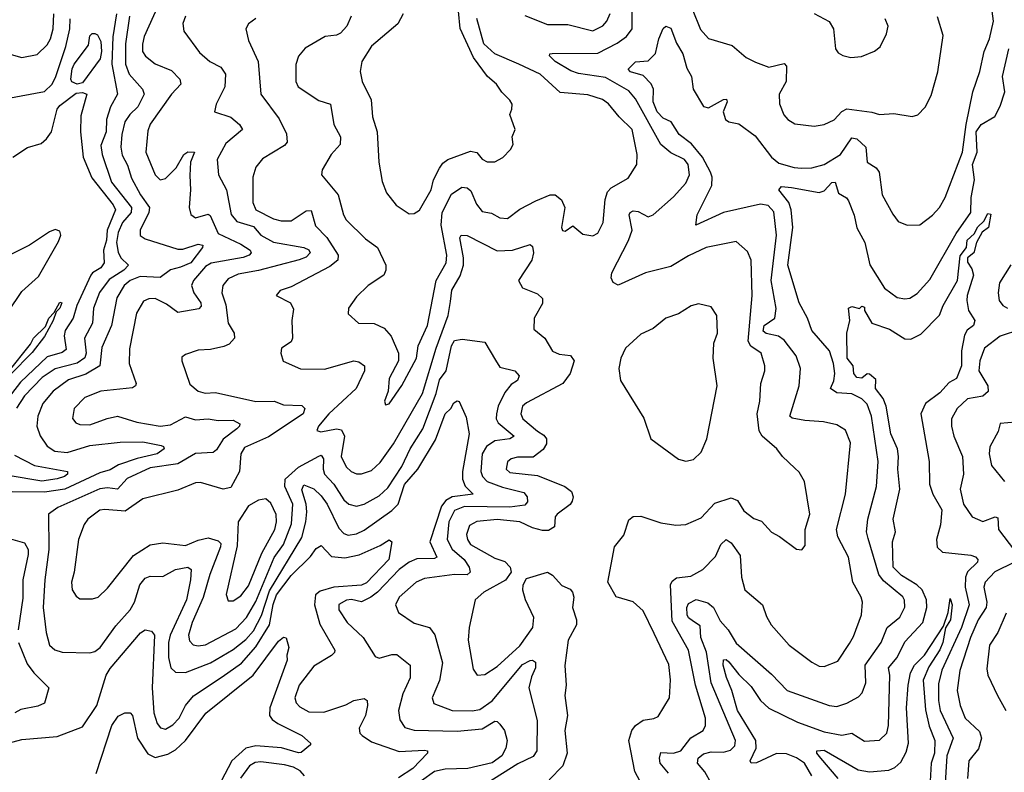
# Model space of a CAD drawing. Extents: x 1245515 to 1420776, y 606314 to 671314.
# Tile 226 of 256: x 1376866 to 1380781, y 618999 to 621991. Entities that reach past the tile are written whole.
import ezdxf

# ---------------------------------------------------------------- set-up
doc = ezdxf.new("R2010")
doc.units = 0

msp = doc.modelspace()

# ---------------------------------------------------------------- linework, layer by layer
at = {"layer": '0CON10XD'}
for points in [[(1377442.1, 622105), (1377360.8, 621925), (1377353.5, 621893.5), (1377354.7, 621865), (1377365.9, 621845.9), (1377405, 621816.2), (1377469.6, 621789.6), (1377502.7, 621755), (1377506.2, 621735), (1377469.4, 621695), (1377385, 621575.4), (1377375, 621549.2), (1377367.8, 621465), (1377404.4, 621374.4), (1377425, 621354.7), (1377445, 621359.5), (1377487.4, 621402.6), (1377518.2, 621455), (1377535, 621465.3), (1377561.2, 621465), (1377545.2, 621425), (1377541.7, 621371.7), (1377545.4, 621315), (1377539.1, 621245), (1377546.7, 621216.7), (1377565, 621203.3), (1377615, 621217.5), (1377622.9, 621212.9), (1377655, 621141.6), (1377745, 621099.1), (1377782.5, 621075), (1377786.7, 621065), (1377778.5, 621055), (1377755, 621046.4), (1377626.8, 621023.2), (1377605, 621010), (1377557.3, 620955), (1377549.4, 620935), (1377558.1, 620905), (1377585.8, 620865), (1377587.6, 620852.4), (1377578.8, 620841.2), (1377495, 620827.2), (1377449.8, 620859.8), (1377405, 620882.4), (1377378.7, 620881.3), (1377357.9, 620872.1), (1377330.3, 620825), (1377302.7, 620682.7), (1377301.2, 620625), (1377329.5, 620545), (1377326.9, 620535), (1377315, 620528.2), (1377188.8, 620515), (1377125, 620488.8), (1377082.2, 620445), (1377075.6, 620405.6), (1377088.6, 620388.6), (1377105, 620381.8), (1377145, 620380), (1377213.7, 620406.3), (1377254.7, 620414.7), (1377331.7, 620391.7), (1377425, 620375.2), (1377465, 620381), (1377525, 620412.6), (1377565, 620400), (1377615, 620404.8), (1377655, 620398), (1377715, 620398.9), (1377740.9, 620385), (1377739.6, 620375), (1377728.9, 620365), (1377675, 620323.8), (1377648.7, 620281.3), (1377635, 620270.6), (1377565, 620267.2), (1377494.6, 620225.4), (1377385, 620209.3), (1377292.8, 620167.2), (1377255, 620124.8), (1377215, 620130.5), (1377185, 620126.5), (1377018, 620052), (1376980, 620025), (1376981.7, 619885), (1376965.2, 619764.8), (1376959.3, 619655), (1376971.2, 619555), (1376983.8, 619505), (1377005, 619486.5), (1377035, 619476.5), (1377145, 619473.8), (1377165, 619479.1), (1377185.5, 619495), (1377248.3, 619581.7), (1377305, 619644.5), (1377321.7, 619675), (1377343.6, 619745), (1377365, 619770.8), (1377385, 619779.1), (1377435, 619778.2), (1377485, 619806), (1377535, 619814.6), (1377547.3, 619805), (1377545, 619764.2), (1377529.5, 619685), (1377464, 619545), (1377457.3, 619515), (1377457.9, 619455), (1377467.3, 619415), (1377485, 619397.9), (1377525.4, 619395.4), (1377625, 619434.8), (1377715, 619487.3), (1377765, 619527), (1377795, 619562), (1377827.8, 619622.2), (1377859.4, 619720.6), (1377987.3, 619932.7), (1378003.8, 619995), (1378007.8, 620035), (1378005.4, 620065), (1377988.3, 620121.7), (1377995, 620142.1), (1378035, 620126.1), (1378065, 620097.7), (1378088.7, 620065), (1378135, 619970.4), (1378155, 619948.2), (1378171.5, 619941.5), (1378205, 619947.5), (1378235, 619962.5), (1378345, 620040), (1378370.2, 620065), (1378396.4, 620143.6), (1378449.6, 620205), (1378519.1, 620320.9), (1378557.5, 620425), (1378580, 620445), (1378592, 620468), (1378605, 620476.2), (1378613.6, 620473.6), (1378641.7, 620411.7), (1378653.1, 620345), (1378626.3, 620195), (1378626.6, 620165), (1378637.4, 620137.4), (1378668.9, 620105), (1378585, 620094.2), (1378560.8, 620079.2), (1378542.6, 620057.4), (1378496.9, 619915), (1378524.5, 619855), (1378515, 619848.7), (1378445, 619848.3), (1378414, 619835), (1378374.3, 619805.7), (1378288, 619715), (1378261.9, 619695), (1378225, 619677.2), (1378185, 619686.8), (1378165, 619683.7), (1378134.2, 619665.8), (1378135.4, 619645), (1378168.2, 619595), (1378231.1, 619535), (1378279.6, 619459.6), (1378295, 619453.6), (1378345, 619468), (1378365, 619467.1), (1378418.1, 619425), (1378419.1, 619375), (1378389.3, 619310.7), (1378371.6, 619245), (1378377.4, 619207.4), (1378397.3, 619177.3), (1378435, 619167.3), (1378605, 619163), (1378705, 619171.7), (1378755, 619201.9), (1378765, 619201.4), (1378775, 619190.8), (1378794.2, 619165), (1378804.4, 619125), (1378798.7, 619095), (1378782.3, 619065), (1378745, 619036.8), (1378647.1, 619015)], [(1378391.1, 622015), (1378369.4, 621975), (1378265, 621885.5), (1378226.7, 621825), (1378220, 621785), (1378227.3, 621745), (1378263.2, 621673.2), (1378268.8, 621605), (1378286.9, 621545), (1378293.3, 621425), (1378307.7, 621347.7), (1378325, 621303.3), (1378363.4, 621253.4), (1378415, 621220), (1378435, 621221.2), (1378455, 621234), (1378502.1, 621315), (1378511.5, 621355), (1378535, 621400.8), (1378548.8, 621421.2), (1378568, 621435), (1378658.6, 621468.6), (1378683.4, 621463.4), (1378705, 621437.1), (1378725, 621425.6), (1378755, 621426.7), (1378786.4, 621443.6), (1378818, 621475), (1378828, 621495), (1378824, 621525), (1378835.7, 621555), (1378814.2, 621615), (1378823.3, 621635), (1378824, 621655), (1378815, 621671.2), (1378782.6, 621702.6), (1378761.8, 621735), (1378726, 621766), (1378670.4, 621840.4), (1378616.8, 621956.8), (1378610.4, 622025)], [(1379287.2, 621112.8), (1379301.8, 621155), (1379289.2, 621215), (1379292.7, 621225), (1379305, 621231.1), (1379325, 621228.9), (1379365, 621207.8), (1379385, 621215.6), (1379465, 621287.3), (1379515, 621341.5), (1379529.2, 621375), (1379523.6, 621415), (1379508.8, 621435), (1379455, 621462.5), (1379415.3, 621495), (1379315, 621676), (1379288.2, 621708.2), (1379195, 621761.2), (1379087.7, 621777.7), (1379057.8, 621787.8), (1378995.6, 621825), (1378973, 621847), (1378973.8, 621855), (1378983.3, 621856.7), (1379165, 621857.8), (1379241.4, 621898.6), (1379278.4, 621925), (1379300.8, 621955), (1379301.7, 622058.3)], [(1380165, 619510.8), (1380181.3, 619538.7), (1380213.2, 619625), (1380216.9, 619675), (1380212.3, 619695), (1380178.8, 619755), (1380160.8, 619855), (1380119.2, 619935), (1380113.7, 619965), (1380149.4, 620105), (1380169.6, 620309.6), (1380149.7, 620359.8), (1380115, 620381.1), (1380062.2, 620392.2), (1379987.7, 620397.7), (1379937.4, 620407.4), (1379928.1, 620415), (1379964.7, 620535), (1379970, 620605), (1379953.1, 620655), (1379905, 620717.3), (1379882.6, 620732.6), (1379833.6, 620743.6), (1379822.6, 620752.6), (1379826.5, 620775), (1379869.1, 620805), (1379873.5, 620843.5), (1379854.5, 620955), (1379874.5, 621135), (1379865, 621226.9), (1379842.6, 621252.6), (1379811.7, 621258.3), (1379665, 621224.4), (1379554, 621175), (1379559.6, 621215), (1379618, 621332), (1379618.9, 621365), (1379612.2, 621385), (1379581.1, 621445), (1379537.6, 621497.6), (1379488.6, 621535), (1379456.1, 621585), (1379425, 621599.2), (1379400.3, 621625), (1379384.4, 621665), (1379385.8, 621715), (1379376.8, 621736.8), (1379345, 621769.6), (1379295, 621783.8), (1379285.5, 621795), (1379315, 621824), (1379365, 621827.5), (1379393.5, 621856.5), (1379407.1, 621915), (1379425, 621956.7), (1379435, 621966), (1379455, 621957.8), (1379477.2, 621897.3), (1379503.1, 621855), (1379518.1, 621798.1), (1379537.3, 621765), (1379543.9, 621715), (1379585, 621645.6), (1379605, 621641.5), (1379665, 621674.4), (1379676, 621675), (1379678.9, 621665), (1379663.2, 621625), (1379672.2, 621595), (1379685, 621585.6), (1379725, 621577.3), (1379790.1, 621530.1), (1379854.6, 621444.6), (1379885, 621420.9), (1379945, 621403.1), (1379975, 621400.4), (1380015, 621402.4), (1380065, 621415.2), (1380129.4, 621455), (1380175, 621522), (1380195, 621518.2), (1380230, 621485), (1380235.4, 621425.4), (1380271.8, 621401.8), (1380283.5, 621385), (1380295.6, 621295), (1380337.6, 621217.6), (1380358.7, 621188.7), (1380395, 621174), (1380445, 621175.8), (1380495, 621214.4), (1380523.1, 621245), (1380546, 621284), (1380614.5, 621465), (1380628.8, 621575), (1380655.6, 621705), (1380683.1, 621785), (1380700.4, 621865), (1380722.3, 621915), (1380738, 621985), (1380732.1, 622025)], [(1379540.3, 622035), (1379572.3, 621952.3), (1379605, 621917.1), (1379698.5, 621888.5), (1379755, 621841.1), (1379792, 621822), (1379845, 621802.5), (1379905, 621816.5), (1379915, 621806), (1379914.1, 621745), (1379885.6, 621695), (1379886.6, 621656.6), (1379903.6, 621613.6), (1379920, 621595), (1379947.8, 621577.8), (1380025, 621568.5), (1380065, 621574.5), (1380105, 621593.6), (1380135, 621626.7), (1380155, 621637.1), (1380254, 621624), (1380285, 621614.2), (1380341.2, 621618.8), (1380415, 621606), (1380437.3, 621612.7), (1380466.6, 621643.4), (1380489.6, 621690.4), (1380516, 621784), (1380537.9, 621927.9), (1380515, 622002.5)], [(1376815, 621677.6), (1376965, 621706.4), (1376994.8, 621735), (1377009.4, 621765), (1377048.7, 621885), (1377064.9, 621955), (1377066.7, 621995)], [(1376832.5, 621852.5), (1376875, 621840.5), (1376935, 621853.1), (1376975, 621890.9), (1376988.5, 621915), (1376998.8, 621955), (1377001, 622015)], [(1377250.6, 622015), (1377236.7, 621923.3), (1377231.8, 621815), (1377254.8, 621695.2), (1377226.8, 621645), (1377211.5, 621595), (1377209.2, 621545), (1377188.3, 621491.7), (1377194, 621455), (1377231.4, 621345), (1377311, 621245), (1377308.6, 621225), (1377274.6, 621185), (1377257.5, 621145), (1377251.2, 621105), (1377257.2, 621067.2), (1377268.4, 621045), (1377298.5, 621015), (1377279.3, 620995), (1377221, 620959), (1377182.7, 620907.3), (1377159.8, 620845), (1377155.2, 620784.8), (1377122.9, 620725), (1377129.7, 620665), (1377125, 620647.2), (1377094.5, 620625.5), (1377006.7, 620603.3), (1376955, 620568.7), (1376885, 620496.1), (1376853, 620447)], [(1377303.1, 622005), (1377286.2, 621895), (1377286.4, 621815), (1377301.5, 621775), (1377354, 621715), (1377360.3, 621695), (1377336.2, 621645), (1377303.7, 621615), (1377284.4, 621585), (1377272, 621535), (1377268.5, 621485), (1377273.1, 621453.1), (1377295, 621412.5), (1377310.8, 621360.8), (1377346, 621295), (1377381.9, 621245), (1377379.5, 621225), (1377345.4, 621155), (1377345, 621132.9), (1377365, 621120.4), (1377495, 621078.6), (1377515, 621078.8), (1377575, 621098.8), (1377594.4, 621095), (1377593.1, 621085), (1377545.8, 621025), (1377505, 621008), (1377465, 620997.3), (1377425, 620966.7), (1377345, 620970.5), (1377305.3, 620955), (1377281.4, 620935), (1377252.2, 620885), (1377231.3, 620775), (1377192.6, 620687.4), (1377184.1, 620615), (1377128.2, 620581.8), (1377060.3, 620559.7), (1376998.4, 620515), (1376958.1, 620465), (1376938.4, 620415), (1376933.8, 620375), (1376946.8, 620336.8), (1376975.6, 620295.6), (1377005, 620276.3), (1377055, 620270.2), (1377145, 620298.8), (1377265, 620311.6), (1377355, 620313.2), (1377428.5, 620298.5), (1377437.5, 620295), (1377440, 620285), (1377412.5, 620265), (1377333, 620247)], [(1377525.6, 622005), (1377515, 621976.7), (1377518.5, 621945), (1377580.6, 621860.6), (1377622.2, 621825), (1377665, 621802), (1377683.9, 621775), (1377682, 621725), (1377647.1, 621655), (1377640, 621625), (1377705, 621604), (1377740, 621575), (1377752, 621555), (1377685, 621498.5), (1377651.2, 621435), (1377656, 621375), (1377688.6, 621315), (1377706.6, 621216.6), (1377729.2, 621189.2), (1377795, 621168.6), (1377825, 621134.3), (1377875, 621107.1), (1377995, 621085.3), (1378015.9, 621075.9), (1378020.3, 621065), (1378005, 621047.4), (1377976.5, 621036.5), (1377815, 620994.4), (1377735, 620979.8), (1377695, 620960.4), (1377674.1, 620935), (1377669.1, 620905), (1377685, 620858), (1377694.7, 620785), (1377718.2, 620745), (1377719.6, 620725), (1377698.8, 620701.2), (1377678.2, 620691.8), (1377625, 620679.5), (1377575, 620677.5), (1377525, 620660), (1377510.8, 620649.2), (1377510, 620635), (1377542.6, 620542.6), (1377575, 620514.4), (1377603.2, 620506.8), (1377645, 620509.2), (1377805, 620473.9), (1377878, 620475), (1377915, 620460), (1377987.2, 620457.2), (1377999.1, 620445), (1377993.2, 620425), (1377855, 620332.3), (1377759.7, 620290.3), (1377745.4, 620265), (1377739.4, 620195), (1377705, 620130.9), (1377675, 620125.3), (1377585, 620151.5), (1377565, 620149.5), (1377495, 620120.5), (1377355, 620086.7), (1377285, 620036.9), (1377205, 620044.6), (1377185, 620041.5), (1377136.9, 620005), (1377122.5, 619985), (1377099.5, 619925), (1377083.1, 619795), (1377071.3, 619755), (1377074.6, 619724.6), (1377089.8, 619699.8), (1377105, 619688.6), (1377155, 619688.2), (1377178.1, 619695), (1377215, 619731.8), (1377318.3, 619861.7), (1377385, 619903.2), (1377435, 619912), (1377525, 619901.4), (1377575, 619922.7), (1377615, 619931.5), (1377655, 619919.7), (1377665, 619908.6), (1377664.2, 619895), (1377621.9, 619785), (1377595.6, 619694.4), (1377551.6, 619595), (1377537, 619545), (1377541.6, 619521.6), (1377555, 619505.4), (1377575, 619501.6), (1377605, 619506.2), (1377725, 619570.2), (1377767.5, 619615), (1377805, 619678.9), (1377877.4, 619852.6), (1377914.8, 619905), (1377946.6, 619986.6), (1377952.2, 620065), (1377920, 620135), (1377921.3, 620165), (1377975, 620212.7), (1378055, 620256.6), (1378065, 620260), (1378074.2, 620245), (1378072.2, 620205), (1378078.1, 620185), (1378115, 620144.2), (1378155, 620081.8), (1378175, 620064.7), (1378205, 620057.7), (1378235.6, 620065), (1378295, 620097.9), (1378329.9, 620130.1), (1378385.6, 620215), (1378419, 620285), (1378468.4, 620365), (1378521.3, 620505), (1378535, 620559.7), (1378561.3, 620595), (1378582.7, 620695), (1378595, 620715.5), (1378625, 620721.7), (1378715, 620708.8), (1378757.1, 620637.1), (1378775, 620610.5), (1378834.3, 620595), (1378851.5, 620575), (1378845, 620556.9), (1378819.6, 620540.4), (1378795, 620509.2), (1378768.4, 620455), (1378761.2, 620425), (1378761, 620405), (1378769, 620389), (1378831.8, 620335), (1378814.7, 620325.2), (1378755, 620317.6), (1378721.5, 620295), (1378704.3, 620265), (1378699.1, 620195), (1378705.6, 620175), (1378725, 620154.8), (1378785, 620132.3), (1378871, 620111), (1378884.1, 620095), (1378885.2, 620074.8), (1378875, 620061.6), (1378815, 620052.7), (1378635, 620056.1), (1378595, 620040.2), (1378572.2, 619995), (1378565.9, 619925), (1378585.8, 619885.8), (1378633.8, 619845), (1378653.2, 619815), (1378656.7, 619795), (1378645, 619784), (1378595, 619786.1), (1378514.7, 619774.7), (1378475, 619769.2), (1378442.5, 619755), (1378374.6, 619695), (1378360.6, 619665), (1378372, 619635), (1378435, 619592.7), (1378495, 619574.6), (1378516, 619546), (1378547, 619435), (1378535.7, 619364.3), (1378505.4, 619295), (1378512.3, 619272.3), (1378584.8, 619244.8), (1378665, 619243.2), (1378695, 619249.2), (1378745, 619283.9), (1378865, 619428), (1378895, 619444.1), (1378905.4, 619445.4), (1378916.7, 619436.7), (1378916.5, 619415), (1378900.6, 619379.4), (1378890.9, 619335), (1378923, 619205), (1378922.6, 619085), (1378907.6, 619062.4), (1378846.9, 619033.1), (1378725, 618956.5)], [(1377804.2, 621995.8), (1377775.6, 621975), (1377765.5, 621955), (1377775, 621908.8), (1377814.1, 621825), (1377825.3, 621695.3), (1377897.7, 621597.7), (1377926.9, 621536.9), (1377930, 621505), (1377918.8, 621491.2), (1377831.7, 621438.3), (1377805.4, 621405), (1377792.9, 621365), (1377793.3, 621265), (1377805.4, 621235), (1377875, 621199.5), (1377905, 621191.2), (1377945, 621191.2), (1378005, 621230.8), (1378025, 621232.2), (1378041.6, 621171.6), (1378087.5, 621125), (1378131.8, 621055), (1378131.1, 621035), (1378099.3, 621010.7), (1377945, 620929.5), (1377902, 620915), (1377886.2, 620895), (1377942, 620865), (1377955, 620840), (1377948.5, 620795), (1377950.4, 620725), (1377945, 620710.6), (1377907.5, 620685), (1377904.3, 620665), (1377913.4, 620633.4), (1377982.8, 620602.8), (1378078.3, 620601.7), (1378194.6, 620634.6), (1378215, 620630.9), (1378237.5, 620615), (1378236.4, 620595), (1378204.2, 620525), (1378094.7, 620425), (1378054.5, 620375), (1378047.7, 620357.7), (1378062.8, 620352.8), (1378125, 620365.3), (1378145, 620360.9), (1378157.5, 620335), (1378144, 620255), (1378163.9, 620213.9), (1378183.3, 620195), (1378205, 620185.3), (1378225, 620185.3), (1378265, 620199.2), (1378298.7, 620231.3), (1378352.2, 620305), (1378467.7, 620505), (1378521.2, 620685), (1378570.2, 620815), (1378578.7, 620871.3), (1378584, 620916), (1378617.6, 620972.4), (1378630.5, 621015), (1378630.5, 621045), (1378615.5, 621124.5), (1378620.8, 621135), (1378645, 621133.2), (1378765, 621072.6), (1378824.8, 621075.2), (1378895, 621098.1), (1378905, 621089.2), (1378909.1, 621065), (1378901.9, 621035), (1378848.9, 620955), (1378864.6, 620924.6), (1378925, 620901.5), (1378945, 620883.3), (1378945, 620862.5), (1378911.2, 620805), (1378910.4, 620760.4), (1378954.5, 620725), (1378985, 620673.6), (1379011.5, 620661.5), (1379056.3, 620656.4), (1379070, 620635), (1379054.2, 620585), (1379025, 620544.6), (1378881.3, 620468.7), (1378865.7, 620454.3), (1378858.4, 620425), (1378865.9, 620405), (1378925, 620355.8), (1378949.9, 620339.9), (1378960.3, 620325), (1378960, 620305), (1378947.6, 620282.4), (1378907.7, 620252.3), (1378845, 620251.6), (1378820, 620245), (1378805, 620233.3), (1378800.5, 620205), (1378815, 620191.6), (1378925, 620178.8), (1379034, 620135), (1379060, 620115), (1379066.9, 620095), (1379063.2, 620076.8), (1379055, 620064.2), (1379002.5, 620025), (1378995.4, 620014.6), (1378992.3, 619975), (1378969, 619961), (1378945, 619960.7), (1378905, 619971.6), (1378855, 619995.5), (1378765, 620004.8), (1378684.1, 619995.9), (1378655, 619980.5), (1378642.5, 619945), (1378645.9, 619925), (1378658.2, 619905), (1378755, 619850.6), (1378795, 619836.7), (1378815.5, 619815), (1378820.4, 619795), (1378797.2, 619762.8), (1378711.1, 619715), (1378677.1, 619685), (1378653.6, 619575), (1378649.2, 619525), (1378668.7, 619408.7), (1378685, 619386), (1378715, 619388.6), (1378765, 619420), (1378855, 619501.9), (1378906, 619575), (1378910.5, 619615), (1378876.7, 619685), (1378866.4, 619723.6), (1378867.3, 619745), (1378880.4, 619769.6), (1378965, 619794.5), (1378985, 619783.6), (1379021.4, 619741.4), (1379055, 619726.9), (1379064.4, 619715), (1379069.5, 619695), (1379064.5, 619655), (1379080, 619605), (1379079.5, 619585), (1379046.5, 619525), (1379034, 619424), (1379038.8, 619345), (1379033.8, 619305), (1379044.6, 619225), (1379033.8, 619165), (1379042.7, 619075), (1379025.6, 619025), (1378971.2, 618968.8)], [(1378184.5, 622005.5), (1378166.5, 621965), (1378142, 621938), (1378125, 621930.2), (1378080, 621925), (1378001.6, 621878.4), (1377974.1, 621845.9), (1377963.2, 621813.2), (1377964.5, 621745.5), (1377973.5, 621725), (1378055, 621669.6), (1378102.2, 621655), (1378115.3, 621575), (1378141.9, 621525), (1378139.5, 621495), (1378104.4, 621455), (1378069.2, 621395), (1378065.8, 621375), (1378132.2, 621295), (1378153.6, 621215), (1378164.4, 621195), (1378240.3, 621120.3), (1378288.5, 621085), (1378321.6, 621015), (1378322.2, 620995), (1378313.1, 620975), (1378251.8, 620935), (1378205, 620890), (1378173.3, 620845), (1378171.7, 620821.7), (1378212.5, 620785), (1378275, 620783.2), (1378314.8, 620764.8), (1378343.1, 620733.1), (1378372.7, 620665), (1378372.5, 620635), (1378335.6, 620565), (1378330.8, 620515), (1378316.2, 620475), (1378320.5, 620460.5), (1378335, 620464.2), (1378385, 620537.5), (1378443.8, 620645), (1378450.9, 620695), (1378487.9, 620775), (1378521.2, 620955), (1378561.7, 621025), (1378563.9, 621055), (1378541.6, 621175), (1378545.4, 621225), (1378582.9, 621297.1), (1378624.2, 621325.8), (1378645, 621323.3), (1378660.3, 621310.3), (1378682.4, 621257.6), (1378705, 621229.1), (1378741.5, 621221.5), (1378775, 621204), (1378805, 621201.5), (1378855, 621238.2), (1378918.4, 621271.6), (1378975, 621295.4), (1378995, 621295.4), (1379020, 621275), (1379032.9, 621245), (1379020, 621165), (1379023.6, 621153.6), (1379035, 621150), (1379065, 621171.2), (1379105, 621138), (1379145, 621131.4), (1379165, 621142.9), (1379185.4, 621185), (1379193.8, 621276.2), (1379203.4, 621306.6), (1379217.6, 621322.4), (1379285, 621361.1), (1379319.2, 621415), (1379321.2, 621455), (1379301.8, 621555), (1379250, 621605), (1379207.3, 621657.3), (1379183.4, 621673.4), (1379125, 621692.8), (1379015, 621701.4), (1378935, 621774.2), (1378850, 621815), (1378754.9, 621854.9), (1378711.7, 621895), (1378683.5, 621996.5)], [(1378875, 622007.6), (1378965, 621972.5), (1379045, 621971.6), (1379145, 621947.4), (1379185, 621966.2), (1379201.1, 621985), (1379214.2, 622015.8)], [(1380025.5, 622015.5), (1380084.3, 621984.3), (1380101.4, 621955), (1380109.2, 621875), (1380119.7, 621859.7), (1380139.1, 621849.1), (1380171.3, 621841.3), (1380212.5, 621845), (1380265, 621865.8), (1380287.1, 621882.9), (1380313.1, 621935), (1380318.6, 621965), (1380307.5, 621995)], [(1377095, 621735.3), (1377073.8, 621743.8), (1377069.4, 621755), (1377075, 621795.7), (1377082.5, 621815), (1377140, 621890), (1377145, 621926.7), (1377153.5, 621936.5), (1377165, 621935.8), (1377175, 621930.8), (1377187.9, 621905), (1377191, 621865), (1377185.5, 621835), (1377115, 621740.9), (1377095, 621735.3)], [(1379615, 618955.4), (1379590.7, 619000.7), (1379560.9, 619035), (1379563.1, 619055), (1379585, 619072.5), (1379615, 619080), (1379665, 619078.8), (1379692.2, 619087.8), (1379708.9, 619105), (1379711.6, 619125), (1379614.8, 619355), (1379597.3, 619477.3), (1379574.8, 619535), (1379571.8, 619581.8), (1379545, 619599.2), (1379525, 619613.1), (1379520, 619625), (1379518.5, 619655), (1379525, 619670), (1379556, 619686), (1379602.4, 619672.4), (1379625, 619654.3), (1379650.8, 619600.8), (1379682.5, 619565), (1379715, 619513.1), (1379855, 619390), (1379917.8, 619325), (1380084.7, 619264.7), (1380115, 619260.9), (1380155, 619274.1), (1380200.5, 619299.5), (1380216.2, 619315), (1380230.8, 619355), (1380228, 619425), (1380291.1, 619515), (1380314.7, 619575), (1380365, 619615.4), (1380385.3, 619655.3), (1380384.2, 619684.2), (1380377.1, 619697.1), (1380300.5, 619760.5), (1380282.1, 619785), (1380239.3, 619929.3), (1380232.7, 619955), (1380237.8, 620005), (1380272.5, 620135), (1380278.9, 620235), (1380252.3, 620415), (1380235, 620462.5), (1380214.5, 620484.5), (1380175, 620503.2), (1380115, 620508.1), (1380089.6, 620525), (1380103.3, 620555), (1380106.7, 620585), (1380101.7, 620625), (1380085.2, 620675.2), (1380016.2, 620755), (1379998.8, 620805), (1379965, 620866), (1379919.6, 621015), (1379940.2, 621165), (1379933.7, 621235), (1379924.2, 621265), (1379884.7, 621315), (1379895, 621328.1), (1379934.4, 621324.4), (1380045, 621303.6), (1380065, 621310.3), (1380095, 621344.5), (1380108.6, 621345), (1380121.4, 621301.4), (1380153.4, 621283.4), (1380161.5, 621271.5), (1380183.8, 621213.8), (1380195, 621164.4), (1380226.2, 621105), (1380246.7, 621016.7), (1380304.2, 620924.2), (1380355, 620886.5), (1380385, 620881.1), (1380405, 620884.4), (1380435, 620902.2), (1380485, 620958.9), (1380589.1, 621140.9), (1380647.6, 621225), (1380649.4, 621285), (1380662.4, 621355), (1380654.7, 621415), (1380673.1, 621465), (1380669.4, 621545), (1380689.5, 621575), (1380743.7, 621606.3), (1380765, 621647.3), (1380782.6, 621705), (1380773.1, 621765), (1380798.3, 621875)], [(1376838.6, 621445), (1376897.3, 621482.7), (1376950.6, 621499.4), (1376972.8, 621517.2), (1376992.7, 621545), (1377014.8, 621635), (1377025, 621650.6), (1377090.4, 621699.6), (1377115, 621701.2), (1377132.2, 621695), (1377109.3, 621609.3), (1377107.3, 621545), (1377117.8, 621445), (1377152.3, 621362.3), (1377237.7, 621255), (1377247, 621235), (1377213.6, 621155), (1377210.5, 621115), (1377198.5, 621075), (1377202.3, 621025), (1377188, 621005), (1377155, 620985.2), (1377148.1, 620975), (1377092.8, 620855), (1377079, 620805), (1377046.1, 620755), (1377042.5, 620735), (1377050.2, 620679.8), (1377035, 620668), (1376975, 620651.2), (1376869.3, 620550.7), (1376763.9, 620416.1)], [(1380015.5, 618985.5), (1379986.3, 619035), (1379955, 619057.1), (1379915, 619072.1), (1379875, 619074.5), (1379795, 619036.9), (1379774, 619035), (1379770.8, 619045), (1379794, 619095), (1379793.4, 619125), (1379720.5, 619245), (1379697.8, 619325), (1379676.2, 619376.2), (1379663.6, 619425), (1379664, 619446), (1379675, 619447.4), (1379685, 619437.9), (1379725, 619387.5), (1379775, 619340), (1379811.9, 619285), (1379845, 619254.2), (1379958.3, 619198.3), (1380065, 619159.6), (1380135, 619146.9), (1380175, 619154.6), (1380225, 619122.8), (1380285, 619127.1), (1380314, 619155), (1380320.8, 619185), (1380325.2, 619385), (1380320.5, 619415), (1380355.2, 619455), (1380385, 619518), (1380456.7, 619595), (1380472.7, 619655), (1380471.6, 619685), (1380454, 619725), (1380433, 619745), (1380371.8, 619781.8), (1380339, 619815), (1380336.2, 619915), (1380348.8, 619955), (1380338.9, 620005), (1380365.2, 620125), (1380357.1, 620205), (1380360.5, 620255), (1380355.6, 620285), (1380329.5, 620345), (1380311.5, 620455), (1380298.8, 620485), (1380268.2, 620525), (1380270.4, 620560.4), (1380245, 620582.5), (1380235, 620583.1), (1380214, 620566), (1380195, 620569.1), (1380183.1, 620585), (1380180.4, 620615), (1380155.8, 620645), (1380154.8, 620745.2), (1380166.5, 620795), (1380162, 620845), (1380175, 620851.2), (1380205, 620843.3), (1380215, 620852.5), (1380225, 620848.8), (1380225.6, 620835), (1380254.5, 620784.5), (1380325, 620760.3), (1380385, 620722.9), (1380409.4, 620720.6), (1380448.8, 620741.2), (1380523.8, 620816.2), (1380537.7, 620855), (1380595.3, 620955), (1380605, 621052.5), (1380631.1, 621085), (1380633, 621115), (1380660.4, 621139.6), (1380675, 621168.2), (1380699.2, 621190.8), (1380715, 621221.2), (1380727.5, 621217.5), (1380718.6, 621165), (1380693.5, 621146.5), (1380670, 621105), (1380660, 621065), (1380634.4, 621045), (1380635, 621027.5), (1380651.2, 621001.2), (1380658.1, 620975), (1380633.3, 620895), (1380632.5, 620875), (1380638.8, 620835), (1380663.8, 620795), (1380658, 620775), (1380633.1, 620756.9), (1380622.4, 620737.6), (1380611, 620675), (1380610.4, 620615), (1380590.6, 620565), (1380561.2, 620548.8), (1380525, 620508.1), (1380467.9, 620465), (1380449.5, 620425), (1380482.4, 620235), (1380483.9, 620145), (1380496.6, 620105), (1380532.6, 620042.6), (1380526.6, 619983.4), (1380511, 619925), (1380513.8, 619893.8), (1380535, 619873.8), (1380647.8, 619862.2), (1380666.3, 619856.4), (1380676.2, 619845), (1380673.8, 619835), (1380634, 619796), (1380626, 619775), (1380625.8, 619735), (1380640.8, 619665), (1380610.4, 619575), (1380531.9, 619405), (1380519.6, 619350.4), (1380519.4, 619285), (1380526.5, 619245), (1380577.8, 619135), (1380552.6, 619065), (1380544.1, 618935)], [(1376766.7, 620753.3), (1376875, 620910.8), (1376940.1, 620969.9), (1377020.6, 621109.4), (1377029.2, 621135), (1377025, 621150.8), (1377007.2, 621157.2), (1376985, 621148.1), (1376905, 621095.1), (1376825, 621054.7)], [(1379353.1, 618925), (1379312, 619002), (1379287.6, 619125), (1379300.3, 619165), (1379315, 619185.3), (1379345, 619207.1), (1379387.3, 619212.7), (1379405, 619221.5), (1379449.7, 619295), (1379453.4, 619366.6), (1379447.3, 619427.3), (1379388.7, 619551.3), (1379345, 619641.1), (1379305, 619677.1), (1379236.9, 619696.9), (1379204, 619755), (1379231.1, 619895), (1379268.3, 619941.7), (1379287.6, 620002.4), (1379305, 620015.8), (1379335, 620016.9), (1379415, 619990.6), (1379475, 619982.2), (1379515, 619984.4), (1379575, 620010.5), (1379630.4, 620069.6), (1379695, 620090.3), (1379719.9, 620079.9), (1379745, 620038.6), (1379785, 620008), (1379815, 619998), (1379855, 619954), (1379887.3, 619937.3), (1379955, 619886.7), (1379976.4, 619883.6), (1379989.3, 619900.7), (1379989.4, 619965), (1380007.8, 620025), (1379986.7, 620155), (1379965, 620192), (1379948.2, 620208.2), (1379898.6, 620255), (1379876.7, 620285), (1379818.1, 620335), (1379806.2, 620356.2), (1379798.5, 620425), (1379808.7, 620475), (1379813.1, 620545), (1379828.5, 620595), (1379828.8, 620615), (1379814.5, 620665), (1379773.3, 620693.3), (1379762.7, 620712.7), (1379778.9, 620895), (1379774.6, 621034.6), (1379759.8, 621069.8), (1379715, 621109.1), (1379595, 621085.3), (1379525, 621052.4), (1379455, 621010), (1379354.8, 620985.2), (1379245, 620936.4), (1379225, 620946), (1379218.2, 620965), (1379220.4, 620985), (1379287.2, 621112.8)], [(1380806.6, 621016.6), (1380761.4, 620945), (1380756, 620905), (1380760, 620875), (1380775, 620855.4), (1380794.1, 620844.1)], [(1376819.5, 620590.5), (1376909.3, 620700.7), (1376920.9, 620725), (1376968.5, 620771.5), (1376981.5, 620805), (1377002.3, 620827.7), (1377025, 620867.8), (1377033.3, 620865), (1377025, 620844.3), (1377010.7, 620829.3), (1376999.6, 620795), (1376965, 620731.4), (1376915, 620668.1), (1376829.4, 620580.6)], [(1379515, 620236), (1379545, 620242.9), (1379575, 620272), (1379598.1, 620325), (1379639.5, 620535), (1379623.8, 620645), (1379625.4, 620705), (1379640.9, 620745), (1379637.5, 620815), (1379615, 620850), (1379565, 620861.4), (1379536.4, 620853.6), (1379485, 620822.5), (1379435, 620804.2), (1379385, 620764.2), (1379335, 620741.4), (1379274.2, 620685), (1379255.7, 620645), (1379248.6, 620605), (1379255, 620557.5), (1379347.1, 620407.1), (1379376, 620325), (1379485, 620244), (1379515, 620236)], [(1380845, 620760.2), (1380765, 620733), (1380702, 620685), (1380683, 620635), (1380679.5, 620595), (1380715.6, 620535), (1380716.9, 620513.1), (1380695.5, 620494.5), (1380635, 620484.5), (1380593.5, 620445), (1380571.5, 620405), (1380571.1, 620375), (1380580.8, 620335), (1380614.2, 620254.2), (1380618.8, 620185), (1380606, 620125), (1380618.7, 620065), (1380652.9, 620015), (1380695, 619996.2), (1380745, 620014.6), (1380755, 620010.8), (1380757.9, 619965), (1380821, 619881)], [(1380825, 620390.8), (1380764.1, 620385.9), (1380756.1, 620353.9), (1380722.8, 620292.8), (1380720.3, 620265), (1380729.5, 620219.5), (1380781.9, 620155)], [(1376845, 620259.5), (1376925, 620218.5), (1377055.3, 620195.3), (1377056.2, 620185), (1377044.2, 620175), (1377015, 620165.8), (1376953.5, 620156.5), (1376820.4, 620179.6)], [(1377333, 620247), (1377258.6, 620221.4), (1377225, 620201.4), (1377185, 620189.7), (1377045, 620124.7), (1376965, 620112.3), (1376835.8, 620114.2)], [(1377715, 619680.9), (1377745, 619701.1), (1377775, 619740.4), (1377829.1, 619870.9), (1377879.8, 619965), (1377887.5, 619995), (1377885, 620024.2), (1377865, 620069.5), (1377845, 620086.8), (1377815, 620080.9), (1377775, 620058.9), (1377734.7, 619995.3), (1377730.2, 619899.8), (1377686.3, 619706.3), (1377695, 619681.4), (1377715, 619680.9)], [(1376819.5, 619929.5), (1376885, 619911.2), (1376899.2, 619885), (1376900, 619865), (1376878.9, 619765), (1376878, 619692), (1376859.2, 619565)], [(1376820, 619115), (1376875, 619129.4), (1377015, 619141.2), (1377115, 619180.4), (1377172.9, 619265), (1377209.5, 619385), (1377225, 619412.4), (1377346.5, 619553.5), (1377365, 619566), (1377390.2, 619560.2), (1377401.6, 619545), (1377392.1, 619335), (1377399.6, 619235), (1377412.8, 619192.8), (1377425.9, 619175.9), (1377445, 619171.3), (1377475, 619187.6), (1377499.5, 619215), (1377525.5, 619264.5), (1377556.8, 619303.2), (1377670.9, 619379.1), (1377747.4, 619432.6), (1377805, 619497.5), (1377859.3, 619585), (1377873.3, 619666.7), (1377887.1, 619705), (1377945, 619781.1), (1378022.6, 619857.4), (1378045, 619888.5), (1378065, 619900.6), (1378105, 619857.3), (1378158.1, 619851.9), (1378215.9, 619864.1), (1378299.4, 619900.6), (1378335, 619923.3), (1378345.8, 619915.8), (1378333.6, 619845), (1378245, 619752.6), (1378225, 619743.6), (1378115, 619735.1), (1378060.5, 619719.5), (1378042, 619705), (1378038.1, 619665), (1378058.8, 619588.8), (1378118.8, 619485), (1378117.3, 619475), (1378105, 619463.5), (1378035, 619420.7), (1377977.1, 619345), (1377960, 619295), (1377965.2, 619275.2), (1377979.1, 619259.1), (1378015, 619239.5), (1378075, 619238.8), (1378162.1, 619267.9), (1378195, 619285.2), (1378235, 619293.1), (1378246.9, 619285), (1378248.5, 619265), (1378240.4, 619225), (1378216.2, 619175), (1378218.8, 619155), (1378227.3, 619145), (1378265, 619120.5), (1378375, 619082.4), (1378475, 619087.8), (1378488, 619085), (1378487.5, 619075), (1378429.4, 619015), (1378372.6, 618977.4)], [(1379445.2, 618995.2), (1379412.1, 619035), (1379409.2, 619055), (1379415, 619078.6), (1379465, 619075.3), (1379495, 619084.2), (1379535, 619136.6), (1379583.3, 619165), (1379593.1, 619185), (1379592.2, 619215), (1379552.4, 619345), (1379525.2, 619485), (1379460.6, 619600.6), (1379454.2, 619745), (1379460.7, 619759.3), (1379477.3, 619772.7), (1379535, 619779.5), (1379582.3, 619805), (1379632.4, 619857.6), (1379653.3, 619905), (1379675, 619924.4), (1379695, 619911.1), (1379730.5, 619860.5), (1379736.2, 619775), (1379748.9, 619725), (1379818.9, 619665), (1379835, 619618), (1379854.4, 619585), (1379925, 619504.5), (1380015, 619437.5), (1380045, 619421.8), (1380065, 619420), (1380119.6, 619440.4), (1380165, 619510.8)], [(1380821.7, 619835), (1380743.3, 619796.6), (1380704.2, 619755), (1380699.5, 619735), (1380711.6, 619675), (1380708.3, 619655), (1380677, 619605), (1380646.1, 619535), (1380604.2, 619404.2), (1380593.4, 619325), (1380605.3, 619265), (1380625.4, 619215), (1380681.9, 619161.9), (1380690.8, 619135), (1380677.9, 619092.1), (1380640, 619045), (1380634.2, 618975)], [(1380120, 618975), (1380051.1, 619055), (1380035.4, 619075), (1380035.5, 619084.5), (1380065, 619087.6), (1380199.5, 619009.5), (1380245, 619001.6), (1380322, 619008), (1380345, 619018.4), (1380370, 619040), (1380391, 619079), (1380400, 619115), (1380392.6, 619255), (1380398.7, 619345), (1380408.5, 619395), (1380423.4, 619425), (1380464, 619465), (1380539.4, 619580.6), (1380558, 619635), (1380565, 619690), (1380573.3, 619665), (1380567.5, 619605), (1380546.7, 619573.3), (1380536.5, 619515), (1380525, 619485.9), (1380481.2, 619418.8), (1380458.3, 619365), (1380467.1, 619247.1), (1380482, 619182), (1380505.2, 619125), (1380503.7, 619075), (1380490.6, 619035), (1380485.6, 618964.4)], [(1380788.7, 619631.3), (1380754.8, 619555.2), (1380721.8, 619505), (1380711.2, 619411.2), (1380715.4, 619385.4), (1380753.9, 619303.9), (1380787.3, 619245)], [(1377169.4, 618995), (1377232.4, 619185), (1377257.8, 619222.2), (1377283.7, 619236.3), (1377305, 619236), (1377315, 619225.6), (1377334.7, 619135), (1377375, 619072), (1377405, 619058.4), (1377455, 619071.2), (1377485, 619088), (1377525.3, 619125), (1377605.5, 619234.5), (1377794.5, 619385.5), (1377895, 619520.8), (1377915, 619536.7), (1377925, 619533.3), (1377935.7, 619495), (1377928, 619465), (1377930, 619445), (1377861, 619255), (1377858.9, 619225), (1377869.2, 619209.2), (1377892.6, 619192.6), (1377987.5, 619145), (1378022.5, 619115), (1378021.7, 619108.3), (1377985, 619078), (1377975, 619076.9), (1377907, 619097), (1377805, 619104.3), (1377765, 619094.8), (1377709.2, 619045), (1377666.6, 618963.4)], [(1376861.6, 619515), (1376895, 619430.9), (1376921.6, 619395), (1376981.8, 619335), (1376965, 619274.5), (1376937.8, 619262.2), (1376870.7, 619249.3), (1376846.2, 619236.2)], [(1377997.9, 618985), (1377981.7, 619005), (1377955, 619019.8), (1377919.1, 619029.1), (1377825, 619040.8), (1377801.8, 619038.1), (1377779.5, 619025), (1377744.4, 618975.6)], [(1378647.1, 619015), (1378557.8, 619012.2), (1378515, 619002.4), (1378463.2, 618965)]]:
    msp.add_lwpolyline(points, dxfattribs=at)

doc.saveas('drawing.dxf')
